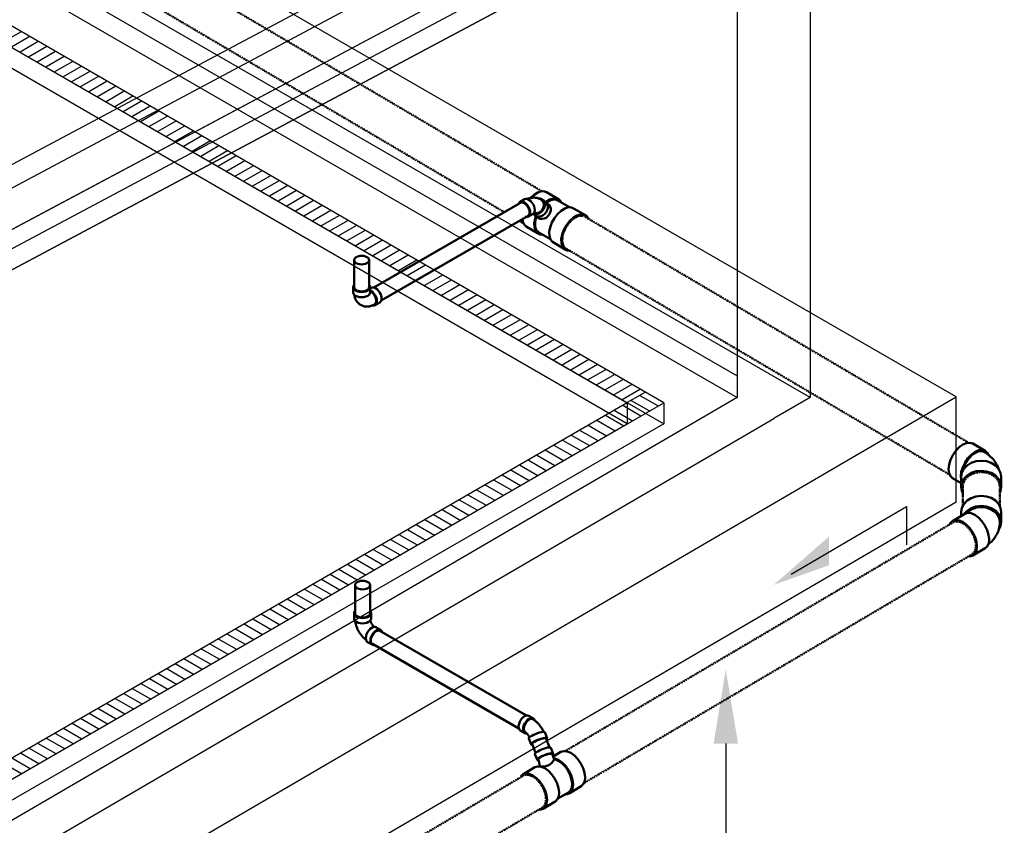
# Model space of a CAD drawing. Header units: inches. Extents: x -18562 to 18026, y -571 to 707.
# Tile 23 of 31: x 1849 to 2078, y -41 to 146. Entities that reach past the tile are written whole.
import ezdxf
from ezdxf import colors
from ezdxf.entities.mleader import LeaderData, LeaderLine
from ezdxf.math import Vec2, Vec3

# ---------------------------------------------------------------- set-up
doc = ezdxf.new("R2010")
doc.units = ezdxf.units.IN
doc.header["$LTSCALE"] = 0.5
doc.header["$MEASUREMENT"] = 0
doc.linetypes.add('Dash - 1_16_', pattern=[0.1875, 0.125, -0.0625])
doc.linetypes.add('Dot 1_32_', pattern=[0.03125, 0, -0.03125])
for name, color, linetype in [('M-DETL-LIGHT', 1, 'Continuous'), ('M-SECT-PATT', 8, 'Continuous'), ('P-PIPE', 3, 'Continuous'), ('P-SANR-FIXT', 6, 'Continuous'), ('S-ANNO-DIMS', 1, 'Continuous')]:
    doc.layers.add(name, color=color, linetype=linetype)
doc.styles.add('Annotative', font='romans.shx', dxfattribs={"width": 0.8, "height": 0.125})

# ---------------------------------------------------------------- blocks, each defined once
blk = doc.blocks.new('USM_H_Trench_Drain - USM_H_Trench_Drain-1077597-DRAINAGE ISOMETRIC')
at = {"layer": 'P-SANR-FIXT', "color": 1}
for p, q in [((2561.31, -268.19), (2183.92, -50.3)), ((2179.68, -52.75), (2552.82, -268.19)), ((2184.51, -55.54), (2561.31, -273.09)), ((2552.82, -273.09), (2179.68, -57.65)), ((2552.82, -268.19), (2149.77, -500.89)), ((2154.01, -503.34), (2561.31, -268.19)), ((2552.82, -268.19), (2552.82, -273.09)), ((2561.31, -268.19), (2561.31, -273.09)), ((2149.77, -505.79), (2552.82, -273.09)), ((2561.31, -273.09), (2154.01, -508.24))]:
    blk.add_line(p, q, dxfattribs=at)
blk = doc.blocks.new('Bend - PVC - Sch 40 - DWV_USACE - Standard-1118569-DRAINAGE ISOMETRIC')
at = {"layer": 'P-PIPE', "color": 90, "lineweight": 50}
for p, q in [((2636.02, -279.37), (2633.16, -277.68)), ((2628.47, -285.72), (2630.46, -286.9)), ((2630.46, -285.44), (2630.46, -287.79)), ((2639.78, -287.79), (2639.78, -285.44))]:
    blk.add_line(p, q, dxfattribs=at)
for points in [[(2627.54, -283.63, 0), (2627.66, -282.58, 0), (2627.99, -281.48, 0), (2628.52, -280.4, 0), (2629.2, -279.4, 0), (2630, -278.56, 0), (2630.85, -277.94, 0), (2631.7, -277.57, 0), (2632.5, -277.48, 0), (2633.16, -277.68, 0)], [(2636.7, -280.22, 0), (2636.52, -279.83, 0), (2636, -279.35, 0), (2635.32, -279.15, 0), (2634.53, -279.24, 0), (2633.68, -279.6, 0), (2632.83, -280.23, 0), (2632.03, -281.07, 0), (2631.35, -282.06, 0), (2630.82, -283.15, 0), (2630.49, -284.25, 0), (2630.37, -285.29, 0)], [(2630.72, -284.26, 0), (2630.78, -283.92, 0), (2630.99, -283.27, 0), (2631.27, -282.63, 0), (2631.61, -282.01, 0), (2632.01, -281.42, 0), (2632.45, -280.89, 0), (2632.93, -280.42, 0), (2633.43, -280.04, 0), (2633.93, -279.75, 0), (2634.43, -279.55, 0), (2634.9, -279.46, 0), (2635.34, -279.48, 0), (2635.74, -279.6, 0), (2635.74, -279.6, 0)], [(2639.12, -283.52, 0), (2639.1, -283.46, 0), (2638.96, -283.09, 0), (2638.8, -282.74, 0), (2638.62, -282.41, 0), (2638.43, -282.09, 0), (2638.23, -281.79, 0), (2638.01, -281.5, 0), (2637.78, -281.23, 0), (2637.55, -280.98, 0), (2637.31, -280.75, 0), (2637.06, -280.52, 0), (2636.81, -280.31, 0), (2636.55, -280.12, 0), (2636.29, -279.94, 0), (2636.02, -279.76, 0), (2635.74, -279.6, 0)], [(2628.47, -285.72, 0), (2627.97, -285.26, 0), (2627.65, -284.54, 0), (2627.54, -283.63, 0)], [(2630.46, -285.43, 0), (2630.63, -284.45, 0), (2631.1, -283.54, 0), (2631.84, -282.76, 0), (2632.81, -282.17, 0), (2633.93, -281.8, 0), (2635.14, -281.67, 0), (2636.34, -281.8, 0), (2637.46, -282.18, 0), (2638.43, -282.79, 0), (2639.16, -283.57, 0), (2639.62, -284.48, 0), (2639.78, -285.46, 0)], [(2630.37, -285.29, 0), (2630.46, -286.09, 0)], [(2639.78, -287.8, 0), (2639.62, -286.83, 0), (2639.16, -285.91, 0), (2638.43, -285.13, 0), (2637.46, -284.53, 0), (2636.34, -284.15, 0), (2635.14, -284.01, 0), (2633.93, -284.14, 0), (2632.81, -284.51, 0), (2631.84, -285.11, 0), (2631.1, -285.89, 0), (2630.63, -286.8, 0), (2630.46, -287.77, 0)], [(2630.46, -287.77, 0), (2630.62, -288.75, 0), (2630.83, -289.18, 0)], [(2639.44, -289.12, 0), (2639.61, -288.78, 0), (2639.78, -287.8, 0)]]:
    blk.add_polyline3d(points, dxfattribs=at)
blk = doc.blocks.new('Tee Reducing Sanitary - PVC - Sch 40 - DWV - Standard-V12-DRAINAGE ISOMETRIC')
at = {"layer": 'P-PIPE', "color": 90, "lineweight": 50}
for p, q in [((2536.87, -220.9), (2534.08, -219.24)), ((2534.54, -222.09), (2533.85, -221.55)), ((2539.43, -222.77), (2536.72, -221.15)), ((2543.15, -224.63), (2540.53, -223.09)), ((2531.38, -224.64), (2532.07, -225.18)), ((2529.34, -227.21), (2531.96, -228.75)), ((2532.29, -228.62), (2534.96, -230.2)), ((2535.45, -230.82), (2538.42, -232.6))]:
    blk.add_line(p, q, dxfattribs=at)
for points in [[(2530.36, -220.58, 0), (2531.16, -219.84, 0), (2532.02, -219.31, 0), (2532.86, -219.04, 0), (2533.62, -219.06, 0), (2534.08, -219.24, 0)], [(2534.01, -223.92, 0), (2534.24, -223.46, 0), (2534.36, -222.98, 0), (2534.37, -222.51, 0), (2534.25, -222.08, 0), (2534.03, -221.71, 0), (2533.7, -221.44, 0), (2533.59, -221.4, 0)], [(2537.49, -221.57, 0), (2537.05, -221.02, 0), (2536.42, -220.72, 0), (2535.66, -220.7, 0), (2534.82, -220.97, 0), (2533.96, -221.5, 0), (2533.93, -221.53, 0)], [(2534.08, -221.66, 0), (2534.8, -221.22, 0), (2535.58, -220.97, 0), (2536.3, -220.98, 0), (2536.72, -221.15, 0)], [(2531.26, -224.51, 0), (2531.53, -224.74, 0), (2531.93, -224.9, 0), (2532.37, -224.93, 0), (2532.83, -224.84, 0), (2533.28, -224.63, 0), (2533.68, -224.32, 0), (2534.01, -223.92, 0)], [(2534.54, -222.09, 0), (2534.71, -222.26, 0), (2534.94, -222.62, 0), (2535.05, -223.06, 0), (2535.05, -223.53, 0), (2534.92, -224.01, 0), (2534.69, -224.46, 0)], [(2535.89, -225.28, 0), (2536.62, -224.34, 0), (2537.44, -223.57, 0), (2538.3, -223.04, 0), (2539.14, -222.77, 0), (2539.9, -222.79, 0), (2540.53, -223.09, 0), (2540.54, -223.1, 0)], [(2529.34, -227.21, 0), (2529.17, -227.09, 0), (2528.71, -226.52, 0), (2528.46, -225.73, 0), (2528.45, -225.51, 0)], [(2531.58, -224.92, 0), (2531.41, -225.36, 0), (2531.22, -226.43, 0), (2531.25, -227.39, 0), (2531.5, -228.18, 0), (2531.96, -228.75, 0), (2532.59, -229.05, 0), (2532.97, -229.06, 0)], [(2532.29, -228.62, 0), (2532.12, -228.5, 0), (2531.69, -227.97, 0), (2531.46, -227.23, 0), (2531.43, -226.33, 0), (2531.61, -225.33, 0), (2531.73, -224.99, 0)], [(2534.69, -224.46, 0), (2534.36, -224.86, 0), (2533.96, -225.18, 0), (2533.51, -225.39, 0), (2533.05, -225.48, 0), (2532.61, -225.44, 0), (2532.21, -225.29, 0), (2532.07, -225.18, 0)], [(2535.45, -230.82, 0), (2534.99, -230.25, 0), (2534.74, -229.46, 0), (2534.7, -228.5, 0), (2534.9, -227.43, 0), (2535.3, -226.33, 0), (2535.89, -225.28, 0)], [(2543.87, -225.58, 0), (2543.78, -225.32, 0), (2543.33, -224.76, 0), (2542.7, -224.45, 0), (2541.94, -224.43, 0), (2541.1, -224.7, 0), (2540.24, -225.23, 0), (2539.41, -226, 0), (2538.68, -226.94, 0)], [(2538.68, -226.94, 0), (2538.1, -228, 0), (2537.69, -229.09, 0), (2537.5, -230.16, 0), (2537.53, -231.12, 0), (2537.78, -231.91, 0), (2538.24, -232.48, 0), (2538.87, -232.78, 0), (2539.44, -232.8, 0)]]:
    blk.add_polyline3d(points, dxfattribs=at)
blk = doc.blocks.new('Bend - PVC - Sch 40 - DWV_USACE - Standard-1118570-DRAINAGE ISOMETRIC')
at = {"layer": 'P-PIPE', "color": 90, "lineweight": 50}
for p, q in [((2528.96, -220.89), (2527.9, -221.5)), ((2533.83, -221.53), (2532.98, -220.87)), ((2530.97, -224.3), (2531.52, -224.73)), ((2529.88, -224.93), (2530.94, -224.32))]:
    blk.add_line(p, q, dxfattribs=at)
for points in [[(2528.89, -221.6, 0), (2528.53, -221.45, 0), (2528.19, -221.41, 0), (2527.9, -221.5, 0), (2527.68, -221.71, 0), (2527.54, -222.02, 0)], [(2529.12, -224.93, 0), (2529.25, -224.99, 0), (2529.59, -225.02, 0), (2529.88, -224.93, 0), (2530.1, -224.72, 0), (2530.24, -224.41, 0), (2530.29, -224.02, 0), (2530.24, -223.58, 0), (2530.1, -223.11, 0), (2529.88, -222.65, 0), (2529.59, -222.22, 0), (2529.25, -221.86, 0), (2528.89, -221.6, 0)], [(2528.96, -220.89, 0), (2529.25, -220.8, 0), (2529.59, -220.83, 0), (2529.95, -220.99, 0)], [(2532.63, -220.91, 0), (2532.45, -220.81, 0), (2532.27, -220.73, 0), (2532.08, -220.66, 0), (2531.88, -220.6, 0), (2531.69, -220.56, 0), (2531.49, -220.53, 0), (2531.3, -220.51, 0), (2531.1, -220.51, 0), (2530.91, -220.51, 0), (2530.72, -220.53, 0), (2530.54, -220.55, 0), (2530.35, -220.58, 0), (2530.17, -220.63, 0), (2530, -220.68, 0), (2529.83, -220.74, 0), (2529.66, -220.8, 0), (2529.6, -220.83, 0)], [(2529.95, -220.99, 0), (2530.31, -221.25, 0), (2530.65, -221.61, 0), (2530.94, -222.03, 0), (2531.16, -222.5, 0), (2531.3, -222.97, 0), (2531.35, -223.41, 0), (2531.3, -223.8, 0), (2531.16, -224.11, 0), (2530.94, -224.32, 0)], [(2531.03, -224.26, 0), (2531.24, -224.34, 0), (2531.68, -224.37, 0), (2532.14, -224.27, 0), (2532.59, -224.06, 0), (2532.98, -223.74, 0), (2533.31, -223.34, 0), (2533.54, -222.88, 0), (2533.66, -222.4, 0), (2533.66, -221.93, 0), (2533.54, -221.5, 0), (2533.31, -221.14, 0), (2532.98, -220.87, 0)], [(2532.86, -221.05, 0), (2533.22, -221.39, 0), (2533.43, -221.86, 0), (2533.46, -222.41, 0), (2533.29, -222.98, 0), (2532.96, -223.49, 0), (2532.51, -223.88, 0), (2531.98, -224.11, 0), (2531.44, -224.15, 0), (2531.17, -224.06, 0)], [(2533.83, -221.53, 0), (2533.99, -221.68, 0), (2534.22, -222.04, 0), (2534.34, -222.47, 0), (2534.34, -222.94, 0), (2534.22, -223.42, 0), (2533.99, -223.88, 0), (2533.67, -224.28, 0), (2533.27, -224.6, 0), (2532.82, -224.82, 0), (2532.36, -224.91, 0), (2531.92, -224.88, 0), (2531.52, -224.73, 0)], [(2532.98, -220.87, 0), (2532.58, -220.72, 0), (2532.16, -220.69, 0)], [(2532.63, -220.91, 0), (2532.81, -221.02, 0), (2532.86, -221.05, 0)]]:
    blk.add_polyline3d(points, dxfattribs=at)
blk = doc.blocks.new('Tee Reducing Sanitary - PVC - Sch 40 - DWV - Standard-V13-DRAINAGE ISOMETRIC')
at = {"layer": 'P-PIPE', "color": 90, "lineweight": 50}
for p, q in [((2531.38, -349.87), (2531.94, -351.27)), ((2535.6, -349.85), (2535.06, -348.41)), ((2537.41, -349.38), (2535.59, -350.45)), ((2531.36, -352.94), (2528.55, -354.6)), ((2532.45, -352.65), (2532.27, -352.75)), ((2536.67, -360.23), (2539.14, -358.77)), ((2539.3, -359.02), (2542.12, -357.36)), ((2533.25, -362.59), (2536.07, -360.93))]:
    blk.add_line(p, q, dxfattribs=at)
for points in [[(2534.62, -348.32, 0), (2534.26, -348.37, 0), (2533.83, -348.48, 0), (2533.36, -348.63, 0), (2532.87, -348.82, 0), (2532.42, -349.03, 0), (2532.01, -349.25, 0), (2531.69, -349.46, 0), (2531.47, -349.65, 0), (2531.38, -349.8, 0), (2531.38, -349.87, 0)], [(2532.19, -351.33, 0), (2532.09, -351.33, 0), (2531.94, -351.27, 0), (2531.92, -351.16, 0), (2532.01, -351.01, 0), (2532.23, -350.82, 0), (2532.55, -350.61, 0), (2532.96, -350.39, 0), (2533.41, -350.18, 0), (2533.9, -350, 0), (2534.37, -349.84, 0), (2534.8, -349.74, 0), (2535.16, -349.68, 0)], [(2534.99, -349.78, 0), (2534.56, -349.85, 0), (2534.02, -350.01, 0), (2533.45, -350.22, 0), (2532.92, -350.47, 0), (2532.49, -350.72, 0), (2532.22, -350.95, 0), (2532.13, -351.15, 0)], [(2535.06, -348.41, 0), (2535.03, -348.38, 0), (2534.88, -348.32, 0), (2534.62, -348.32, 0)], [(2535.39, -349.89, 0), (2535.28, -349.79, 0), (2534.99, -349.78, 0)], [(2535.16, -349.68, 0), (2535.42, -349.68, 0), (2535.57, -349.74, 0), (2535.6, -349.85, 0), (2535.5, -350, 0), (2535.45, -350.04, 0)], [(2535.82, -351.13, 0), (2535.51, -350.2, 0), (2535.41, -349.93, 0), (2535.38, -349.86, 0)], [(2537.41, -349.38, 0), (2538.1, -349.17, 0)], [(2538.1, -349.17, 0), (2538.88, -349.25, 0), (2539.73, -349.61, 0), (2540.58, -350.23, 0), (2541.37, -351.06, 0), (2542.06, -352.05, 0), (2542.59, -353.13, 0), (2542.92, -354.22, 0), (2543.04, -355.26, 0), (2542.94, -356.17, 0), (2542.62, -356.89, 0), (2542.11, -357.37, 0)], [(2532.13, -351.15, 0), (2532.19, -351.31, 0), (2532.24, -351.47, 0), (2532.29, -351.63, 0), (2532.34, -351.79, 0), (2532.38, -351.96, 0), (2532.41, -352.13, 0), (2532.44, -352.3, 0), (2532.46, -352.47, 0), (2532.45, -352.65, 0)], [(2538.62, -359.24, 0), (2539.29, -359.03, 0), (2539.81, -358.55, 0), (2540.13, -357.83, 0), (2540.23, -356.92, 0), (2540.11, -355.88, 0), (2539.77, -354.79, 0), (2539.24, -353.71, 0), (2538.56, -352.72, 0), (2537.77, -351.88, 0), (2536.92, -351.27, 0), (2536.07, -350.9, 0), (2535.73, -350.87, 0)], [(2535.82, -351.13, 0), (2536.13, -351.17, 0), (2536.92, -351.5, 0), (2537.71, -352.08, 0), (2538.46, -352.86, 0), (2539.1, -353.79, 0), (2539.59, -354.8, 0), (2539.91, -355.83, 0), (2540.02, -356.8, 0), (2539.92, -357.65, 0), (2539.63, -358.33, 0), (2539.14, -358.77, 0)], [(2529.23, -354.39, 0), (2528.56, -354.6, 0), (2528.08, -355.04, 0)], [(2532.57, -362.8, 0), (2533.24, -362.59, 0), (2533.76, -362.12, 0), (2534.08, -361.4, 0), (2534.18, -360.49, 0), (2534.06, -359.45, 0), (2533.72, -358.35, 0), (2533.19, -357.27, 0), (2532.51, -356.28, 0), (2531.72, -355.45, 0), (2530.87, -354.83, 0), (2530.02, -354.47, 0), (2529.23, -354.39, 0)], [(2531.36, -352.95, 0), (2531.37, -352.94, 0), (2532.05, -352.73, 0)], [(2532.05, -352.73, 0), (2532.83, -352.81, 0), (2533.68, -353.17, 0), (2534.53, -353.79, 0), (2535.32, -354.62, 0), (2536.01, -355.61, 0), (2536.54, -356.69, 0), (2536.87, -357.79, 0), (2536.99, -358.83, 0), (2536.89, -359.74, 0), (2536.57, -360.46, 0), (2536.06, -360.94, 0)], [(2538.4, -359.21, 0), (2538.62, -359.24, 0)], [(2532.35, -362.78, 0), (2532.57, -362.8, 0)]]:
    blk.add_polyline3d(points, dxfattribs=at)
blk.add_arc((2533.21, -349.83), 2.92, 254.8467, 333.4546, dxfattribs=at)
blk = doc.blocks.new('Bend - PVC - Sch 40 - DWV_USACE - Standard-1118571-DRAINAGE ISOMETRIC')
at = {"layer": 'P-PIPE', "color": 90, "lineweight": 50}
for p, q in [((2531.01, -341.58), (2529.95, -340.97)), ((2527.97, -344.4), (2529.03, -345.01)), ((2534.19, -346.18), (2533.66, -344.81)), ((2529.97, -346.26), (2530.5, -347.61))]:
    blk.add_line(p, q, dxfattribs=at)
for points in [[(2528.96, -341.07, 0), (2529.32, -340.92, 0), (2529.66, -340.88, 0), (2529.95, -340.97, 0)], [(2527.97, -344.4, 0), (2527.75, -344.19, 0), (2527.61, -343.88, 0), (2527.56, -343.49, 0), (2527.61, -343.05, 0), (2527.75, -342.58, 0), (2527.97, -342.11, 0), (2528.26, -341.69, 0), (2528.6, -341.33, 0), (2528.96, -341.07, 0)], [(2530.02, -341.68, 0), (2529.66, -341.95, 0), (2529.32, -342.3, 0), (2529.03, -342.73, 0), (2528.81, -343.19, 0), (2528.67, -343.66, 0), (2528.62, -344.11, 0), (2528.67, -344.5, 0), (2528.81, -344.81, 0), (2529.03, -345.01, 0), (2529.32, -345.1, 0), (2529.49, -345.08, 0)], [(2530.02, -341.87, 0), (2529.6, -342.2, 0), (2529.23, -342.66, 0), (2528.95, -343.2, 0), (2528.8, -343.75, 0), (2528.8, -344.25, 0), (2528.95, -344.63, 0), (2529.23, -344.85, 0)], [(2531.37, -342.1, 0), (2531.23, -341.79, 0), (2531.01, -341.58, 0), (2530.72, -341.49, 0), (2530.38, -341.53, 0), (2530.02, -341.68, 0)], [(2530.82, -341.74, 0), (2530.45, -341.71, 0), (2530.02, -341.87, 0)], [(2530.82, -341.74, 0), (2531.03, -341.86, 0), (2531.16, -341.95, 0), (2531.29, -342.04, 0), (2531.41, -342.13, 0), (2531.54, -342.22, 0), (2531.66, -342.32, 0), (2531.77, -342.43, 0), (2531.89, -342.53, 0), (2532, -342.64, 0), (2532.1, -342.75, 0), (2532.21, -342.87, 0), (2532.31, -342.99, 0), (2532.41, -343.11, 0), (2532.51, -343.23, 0), (2532.6, -343.36, 0), (2532.69, -343.48, 0), (2532.78, -343.61, 0), (2532.87, -343.75, 0), (2532.95, -343.88, 0), (2533.03, -344.02, 0), (2533.1, -344.15, 0), (2533.18, -344.29, 0), (2533.25, -344.43, 0), (2533.31, -344.58, 0), (2533.37, -344.72, 0)], [(2529.23, -344.85, 0), (2529.25, -344.87, 0), (2529.25, -344.87, 0), (2529.26, -344.88, 0), (2529.29, -344.91, 0), (2529.33, -344.94, 0), (2529.37, -344.98, 0), (2529.42, -345.02, 0), (2529.46, -345.06, 0), (2529.51, -345.1, 0), (2529.55, -345.15, 0), (2529.6, -345.2, 0), (2529.64, -345.25, 0), (2529.69, -345.31, 0), (2529.73, -345.36, 0), (2529.78, -345.42, 0), (2529.82, -345.48, 0), (2529.86, -345.55, 0), (2529.9, -345.61, 0), (2529.94, -345.67, 0), (2529.98, -345.74, 0), (2530.02, -345.81, 0), (2530.06, -345.87, 0), (2530.09, -345.94, 0), (2530.11, -345.99, 0)], [(2533.66, -344.81, 0), (2533.64, -344.77, 0), (2533.5, -344.71, 0), (2533.23, -344.71, 0), (2532.87, -344.77, 0), (2532.44, -344.88, 0), (2531.96, -345.03, 0), (2531.48, -345.21, 0), (2531.02, -345.42, 0), (2530.62, -345.63, 0)], [(2530.6, -345.63, 0), (2530.28, -345.84, 0), (2530.06, -346.02, 0), (2529.97, -346.17, 0), (2529.97, -346.26, 0)], [(2530.73, -347.7, 0), (2530.68, -347.7, 0), (2530.53, -347.65, 0), (2530.5, -347.54, 0), (2530.59, -347.39, 0), (2530.81, -347.21, 0), (2531.13, -347, 0)], [(2531.13, -347, 0), (2531.54, -346.79, 0), (2531.99, -346.58, 0), (2532.48, -346.4, 0), (2532.95, -346.25, 0), (2533.38, -346.14, 0), (2533.74, -346.08, 0), (2534.01, -346.08, 0), (2534.16, -346.14, 0), (2534.19, -346.24, 0), (2534.11, -346.37, 0)]]:
    blk.add_polyline3d(points, dxfattribs=at)
blk = doc.blocks.new('Bend - PVC - Sch 40 - DWV_USACE - Standard-V1-DRAINAGE ISOMETRIC')
at = {"layer": 'P-PIPE', "color": 90, "lineweight": 50}
for p, q in [((1702.8, 212.65), (1702.8, 211.43)), ((1706.76, 211.43), (1706.76, 212.65)), ((1707.02, 212.51), (1706.77, 212.36)), ((1707.94, 208.46), (1709, 209.08))]:
    blk.add_line(p, q, dxfattribs=at)
for points in [[(1703.06, 213.22, 0), (1702.87, 212.95, 0), (1702.8, 212.65, 0), (1702.87, 212.36, 0), (1703.07, 212.08, 0), (1703.38, 211.85, 0)], [(1703.38, 211.85, 0), (1703.79, 211.66, 0), (1704.27, 211.55, 0), (1704.78, 211.51, 0), (1705.29, 211.55, 0), (1705.77, 211.66, 0), (1706.18, 211.85, 0), (1706.49, 212.08, 0), (1706.69, 212.36, 0), (1706.76, 212.65, 0), (1706.69, 212.95, 0), (1706.53, 213.17, 0)], [(1703.38, 210.62, 0), (1703.07, 210.86, 0), (1702.87, 211.13, 0), (1702.8, 211.43, 0), (1702.8, 211.43, 0)], [(1704.54, 208.51, 0), (1704.38, 208.61, 0), (1704.22, 208.73, 0), (1704.08, 208.85, 0), (1703.94, 208.98, 0), (1703.81, 209.12, 0), (1703.7, 209.26, 0), (1703.59, 209.41, 0), (1703.5, 209.56, 0), (1703.41, 209.72, 0), (1703.34, 209.88, 0), (1703.27, 210.03, 0), (1703.22, 210.2, 0), (1703.17, 210.36, 0), (1703.13, 210.52, 0), (1703.09, 210.68, 0), (1703.07, 210.84, 0), (1703.07, 210.86, 0)], [(1706.76, 211.43, 0), (1706.69, 211.13, 0), (1706.49, 210.86, 0), (1706.18, 210.62, 0), (1705.77, 210.44, 0), (1705.29, 210.33, 0), (1704.78, 210.29, 0), (1704.27, 210.33, 0), (1703.79, 210.44, 0), (1703.38, 210.62, 0)], [(1706.95, 211.79, 0), (1706.79, 211.86, 0)], [(1707.31, 208.41, 0), (1707.65, 208.38, 0), (1707.94, 208.46, 0), (1708.16, 208.67, 0), (1708.3, 208.98, 0), (1708.34, 209.37, 0), (1708.3, 209.82, 0), (1708.16, 210.29, 0), (1707.94, 210.75, 0), (1707.65, 211.17, 0), (1707.31, 211.53, 0), (1706.95, 211.79, 0)], [(1707.74, 208.63, 0), (1708.02, 208.85, 0), (1708.16, 209.23, 0), (1708.16, 209.72, 0), (1708.02, 210.27, 0), (1707.74, 210.81, 0), (1707.37, 211.28, 0), (1706.95, 211.61, 0)], [(1707.02, 212.51, 0), (1707.31, 212.59, 0), (1707.64, 212.56, 0), (1708.01, 212.41, 0)], [(1708.01, 212.41, 0), (1708.37, 212.14, 0), (1708.71, 211.79, 0), (1709, 211.36, 0), (1709.22, 210.9, 0), (1709.36, 210.43, 0), (1709.41, 209.98, 0), (1709.36, 209.59, 0), (1709.22, 209.28, 0), (1709, 209.08, 0), (1708.99, 209.08, 0)], [(1704.54, 208.51, 0), (1704.71, 208.42, 0), (1704.88, 208.34, 0), (1705.06, 208.28, 0), (1705.24, 208.22, 0), (1705.43, 208.18, 0), (1705.61, 208.16, 0), (1705.79, 208.14, 0), (1705.97, 208.13, 0), (1706.15, 208.14, 0), (1706.32, 208.15, 0), (1706.49, 208.18, 0), (1706.66, 208.21, 0), (1706.82, 208.25, 0), (1706.98, 208.29, 0), (1707.14, 208.35, 0), (1707.29, 208.4, 0), (1707.44, 208.47, 0), (1707.59, 208.54, 0), (1707.73, 208.61, 0), (1707.74, 208.63, 0)]]:
    blk.add_polyline3d(points, dxfattribs=at)
blk.add_arc((1706.59, 211.11), 0.613, 54.8013, 71.9437, dxfattribs=at)
blk = doc.blocks.new('Bend - PVC - Sch 40 - DWV_USACE - Standard-V25-DRAINAGE ISOMETRIC')
at = {"layer": 'P-PIPE', "color": 90, "lineweight": 50}
for p, q in [((2631.3, -294.02), (2628.47, -295.69)), ((2630.46, -293.62), (2630.46, -294.51)), ((2639.78, -295.96), (2639.78, -293.62)), ((2633.2, -303.71), (2636.02, -302.04))]:
    blk.add_line(p, q, dxfattribs=at)
for points in [[(2630.46, -293.64, 0), (2630.62, -292.66, 0), (2631.08, -291.75, 0), (2631.81, -290.96, 0), (2632.77, -290.36, 0), (2633.9, -289.98, 0), (2635.1, -289.85, 0), (2636.31, -289.97, 0), (2637.43, -290.34, 0), (2638.4, -290.94, 0), (2639.14, -291.72, 0), (2639.61, -292.63, 0), (2639.78, -293.6, 0)], [(2639.78, -295.95, 0), (2639.61, -294.97, 0), (2639.14, -294.06, 0), (2638.4, -293.28, 0), (2637.43, -292.69, 0), (2636.31, -292.31, 0), (2635.1, -292.19, 0), (2633.9, -292.32, 0), (2632.77, -292.7, 0), (2631.81, -293.31, 0), (2631.08, -294.09, 0), (2631.04, -294.17, 0)], [(2639.43, -295.95, 0), (2639.37, -295.37, 0), (2639.19, -294.81, 0), (2638.9, -294.29, 0), (2638.51, -293.8, 0), (2638.03, -293.38, 0), (2637.46, -293.03, 0), (2636.83, -292.76, 0), (2636.16, -292.57, 0), (2635.46, -292.48, 0), (2634.74, -292.48, 0), (2634.04, -292.58, 0), (2633.37, -292.77, 0), (2632.75, -293.05, 0), (2632.19, -293.4, 0), (2631.71, -293.83, 0), (2631.64, -293.91, 0)], [(2631.3, -294.02, 0), (2631.32, -294.01, 0), (2632, -293.8, 0), (2632.79, -293.89, 0), (2633.64, -294.26, 0), (2634.49, -294.88, 0), (2635.29, -295.72, 0), (2635.97, -296.72, 0), (2636.5, -297.8, 0), (2636.84, -298.91, 0), (2636.95, -299.95, 0)], [(2634.12, -301.61, 0), (2634.01, -300.57, 0), (2633.67, -299.47, 0), (2633.15, -298.39, 0), (2632.46, -297.39, 0), (2631.67, -296.55, 0), (2630.81, -295.92, 0), (2629.96, -295.56, 0), (2629.17, -295.47, 0), (2628.49, -295.67, 0), (2627.97, -296.15, 0), (2627.82, -296.49, 0)], [(2639.43, -295.96, 0), (2639.42, -296.37, 0), (2639.38, -296.78, 0), (2639.31, -297.18, 0), (2639.21, -297.57, 0), (2639.1, -297.95, 0), (2638.96, -298.32, 0), (2638.8, -298.67, 0), (2638.62, -299, 0), (2638.43, -299.32, 0), (2638.23, -299.62, 0), (2638.01, -299.9, 0), (2637.78, -300.17, 0), (2637.55, -300.42, 0), (2637.31, -300.66, 0), (2637.06, -300.88, 0), (2636.81, -301.09, 0), (2636.71, -301.17, 0)], [(2639.12, -297.88, 0), (2639.16, -297.83, 0), (2639.62, -296.92, 0), (2639.78, -295.95, 0)], [(2632.23, -303.9, 0), (2632.5, -303.92, 0), (2633.17, -303.72, 0), (2633.69, -303.24, 0), (2634.02, -302.53, 0), (2634.12, -301.61, 0)], [(2636.95, -299.95, 0), (2636.85, -300.86, 0), (2636.52, -301.58, 0), (2636.02, -302.04, 0)]]:
    blk.add_polyline3d(points, dxfattribs=at)
blk = doc.blocks.new('Bend - PVC - Sch 40 - DWV_USACE - Standard-V18-DRAINAGE ISOMETRIC')
at = {"layer": 'P-PIPE', "color": 90, "lineweight": 50}
for p, q in [((2353.53, -395.53), (2353.53, -396.75)), ((2357.48, -396.75), (2357.48, -395.53)), ((2359.72, -399.4), (2358.63, -398.78)), ((2356.68, -402.22), (2357.74, -402.83))]:
    blk.add_line(p, q, dxfattribs=at)
for points in [[(2353.74, -395.03, 0), (2353.59, -395.23, 0), (2353.53, -395.53, 0), (2353.59, -395.82, 0), (2353.79, -396.1, 0), (2354.11, -396.34, 0), (2354.52, -396.52, 0), (2354.99, -396.63, 0), (2355.5, -396.67, 0), (2356.02, -396.63, 0), (2356.49, -396.52, 0), (2356.9, -396.34, 0)], [(2356.9, -396.34, 0), (2357.22, -396.1, 0), (2357.42, -395.82, 0), (2357.48, -395.53, 0), (2357.42, -395.23, 0), (2357.27, -395.03, 0)], [(2356.9, -397.56, 0), (2356.49, -397.74, 0), (2356.02, -397.86, 0), (2355.5, -397.9, 0), (2354.99, -397.86, 0), (2354.52, -397.74, 0), (2354.11, -397.56, 0), (2353.79, -397.32, 0), (2353.59, -397.05, 0), (2353.53, -396.76, 0)], [(2353.79, -397.32, 0), (2353.8, -397.39, 0), (2353.82, -397.55, 0), (2353.85, -397.71, 0), (2353.88, -397.86, 0), (2353.92, -398.02, 0), (2353.96, -398.18, 0), (2354, -398.33, 0), (2354.05, -398.49, 0), (2354.1, -398.64, 0), (2354.16, -398.79, 0), (2354.22, -398.94, 0), (2354.28, -399.09, 0), (2354.35, -399.24, 0), (2354.42, -399.38, 0), (2354.49, -399.53, 0), (2354.57, -399.67, 0), (2354.65, -399.81, 0), (2354.74, -399.95, 0), (2354.83, -400.09, 0), (2354.92, -400.23, 0), (2355.01, -400.36, 0), (2355.11, -400.49, 0), (2355.21, -400.62, 0), (2355.31, -400.74, 0), (2355.41, -400.87, 0), (2355.52, -400.99, 0), (2355.63, -401.1, 0), (2355.75, -401.22, 0), (2355.86, -401.33, 0), (2355.98, -401.43, 0), (2356.1, -401.54, 0), (2356.23, -401.64, 0), (2356.32, -401.71, 0)], [(2357.48, -396.75, 0), (2357.42, -397.05, 0), (2357.22, -397.32, 0), (2356.9, -397.56, 0)], [(2357.32, -397.19, 0), (2357.33, -397.25, 0), (2357.35, -397.32, 0), (2357.37, -397.39, 0), (2357.4, -397.46, 0), (2357.42, -397.53, 0), (2357.45, -397.6, 0), (2357.48, -397.68, 0), (2357.52, -397.75, 0), (2357.55, -397.82, 0), (2357.59, -397.9, 0), (2357.63, -397.97, 0), (2357.67, -398.04, 0), (2357.71, -398.11, 0), (2357.76, -398.18, 0), (2357.8, -398.24, 0), (2357.85, -398.31, 0), (2357.89, -398.37, 0), (2357.94, -398.44, 0), (2357.99, -398.5, 0), (2358.04, -398.55, 0), (2358.09, -398.61, 0), (2358.19, -398.72, 0)], [(2356.68, -402.22, 0), (2356.68, -402.22, 0), (2356.46, -402.01, 0), (2356.32, -401.7, 0), (2356.27, -401.31, 0), (2356.32, -400.87, 0), (2356.46, -400.4, 0), (2356.68, -399.93, 0), (2356.97, -399.51, 0), (2357.31, -399.15, 0), (2357.67, -398.89, 0)], [(2358.73, -399.5, 0), (2358.37, -399.76, 0), (2358.03, -400.12, 0), (2357.74, -400.55, 0), (2357.52, -401.01, 0), (2357.38, -401.48, 0), (2357.33, -401.92, 0), (2357.38, -402.32, 0), (2357.52, -402.62, 0), (2357.74, -402.83, 0), (2358.03, -402.92, 0), (2358.19, -402.9, 0)], [(2357.67, -398.89, 0), (2358.03, -398.73, 0), (2358.37, -398.7, 0), (2358.63, -398.78, 0)], [(2360, -399.85, 0), (2359.94, -399.61, 0), (2359.72, -399.4, 0), (2359.43, -399.31, 0), (2359.09, -399.35, 0), (2358.73, -399.5, 0)]]:
    blk.add_polyline3d(points, dxfattribs=at)
blk = doc.blocks.new('Mechanical_Box_H_rvt-1-DRAINAGE ISOMETRIC')
at = {"layer": 'M-DETL-LIGHT'}
for p, q in [((1848.98, 143.07), (1844.74, 140.63)), ((1850.98, 141.92), (1846.74, 139.47)), ((1852.98, 140.77), (1848.74, 138.32)), ((1854.98, 139.61), (1850.74, 137.16)), ((1856.98, 138.46), (1852.74, 136.01)), ((1858.98, 137.3), (1854.74, 134.85)), ((1860.98, 136.15), (1856.74, 133.7)), ((1862.98, 134.99), (1858.74, 132.54)), ((1864.98, 133.84), (1860.74, 131.39)), ((1866.98, 132.68), (1862.74, 130.23)), ((1868.98, 131.53), (1864.74, 129.08)), ((1870.98, 130.37), (1866.74, 127.92)), ((1872.98, 129.22), (1868.74, 126.77)), ((1874.98, 128.06), (1870.74, 125.61)), ((1876.98, 126.91), (1872.74, 124.46)), ((1878.98, 125.75), (1874.74, 123.3)), ((1880.98, 124.6), (1876.74, 122.15)), ((1882.98, 123.44), (1878.74, 121)), ((1884.98, 122.29), (1880.74, 119.84)), ((1886.98, 121.14), (1882.74, 118.69)), ((1888.98, 119.98), (1884.74, 117.53)), ((1890.98, 118.83), (1886.74, 116.38)), ((1892.98, 117.67), (1888.74, 115.22)), ((1894.98, 116.52), (1890.74, 114.07)), ((1896.98, 115.36), (1892.74, 112.91)), ((1898.98, 114.21), (1894.74, 111.76)), ((1900.98, 113.05), (1896.74, 110.6)), ((1902.98, 111.9), (1898.74, 109.45)), ((1904.98, 110.74), (1900.74, 108.29)), ((1906.98, 109.59), (1902.74, 107.14)), ((1908.98, 108.43), (1904.74, 105.98)), ((1910.98, 107.28), (1906.74, 104.83)), ((1912.98, 106.12), (1908.74, 103.67)), ((1914.98, 104.97), (1910.74, 102.52)), ((1916.98, 103.82), (1912.74, 101.37)), ((1918.98, 102.66), (1914.74, 100.21)), ((1920.98, 101.51), (1916.74, 99.06)), ((1922.98, 100.35), (1918.74, 97.9)), ((1924.98, 99.2), (1920.74, 96.75)), ((1926.98, 98.04), (1922.74, 95.59)), ((1928.98, 96.89), (1924.74, 94.44)), ((1930.98, 95.73), (1926.74, 93.28)), ((1932.98, 94.58), (1928.74, 92.13)), ((1934.98, 93.42), (1930.74, 90.97)), ((1936.98, 92.27), (1932.74, 89.82)), ((1938.98, 91.11), (1934.74, 88.66)), ((1940.98, 89.96), (1936.74, 87.51)), ((1942.98, 88.8), (1938.74, 86.35)), ((1944.98, 87.65), (1940.74, 85.2)), ((1946.98, 86.49), (1942.74, 84.05)), ((1948.98, 85.34), (1944.74, 82.89)), ((1950.98, 84.19), (1946.74, 81.74)), ((1952.98, 83.03), (1948.74, 80.58)), ((1954.98, 81.88), (1950.74, 79.43)), ((1956.98, 80.72), (1952.74, 78.27)), ((1958.98, 79.57), (1954.74, 77.12)), ((1960.98, 78.41), (1956.74, 75.96)), ((1962.98, 77.26), (1958.74, 74.81)), ((1964.98, 76.1), (1960.74, 73.65)), ((1966.98, 74.95), (1962.74, 72.5)), ((1968.98, 73.79), (1964.74, 71.34)), ((1970.98, 72.64), (1966.74, 70.19)), ((1972.98, 71.48), (1968.74, 69.03)), ((1974.98, 70.33), (1970.74, 67.88)), ((1976.98, 69.17), (1972.74, 66.72)), ((1978.98, 68.02), (1974.74, 65.57)), ((1980.98, 66.86), (1976.74, 64.42)), ((1982.98, 65.71), (1978.74, 63.26)), ((1984.98, 64.56), (1980.74, 62.11)), ((1986.98, 63.4), (1982.74, 60.95)), ((1988.98, 62.25), (1984.74, 59.8)), ((1990.98, 61.09), (1986.74, 58.64)), ((1992.98, 59.94), (1988.74, 57.49)), ((1994.13, 59.27), (1989.89, 56.83)), ((1990.83, 57.37), (1995.08, 54.92)), ((1992.83, 58.53), (1997.08, 56.08)), ((1986.83, 55.06), (1991.08, 52.61)), ((1988.83, 56.22), (1993.08, 53.77)), ((1982.83, 52.75), (1987.08, 50.3)), ((1984.83, 53.91), (1989.08, 51.46)), ((1978.83, 50.44), (1983.08, 48)), ((1980.83, 51.6), (1985.08, 49.15)), ((1974.83, 48.14), (1979.08, 45.69)), ((1976.83, 49.29), (1981.08, 46.84)), ((1970.83, 45.83), (1975.08, 43.38)), ((1972.83, 46.98), (1977.08, 44.53)), ((1966.83, 43.52), (1971.08, 41.07)), ((1968.83, 44.67), (1973.08, 42.22)), ((1962.83, 41.21), (1967.08, 38.76)), ((1964.83, 42.36), (1969.08, 39.91)), ((1960.83, 40.05), (1965.08, 37.6)), ((1956.83, 37.74), (1961.08, 35.29)), ((1958.83, 38.9), (1963.08, 36.45)), ((1952.83, 35.43), (1957.08, 32.98)), ((1954.83, 36.59), (1959.08, 34.14)), ((1948.83, 33.12), (1953.08, 30.67)), ((1950.83, 34.28), (1955.08, 31.83)), ((1944.83, 30.82), (1949.08, 28.37)), ((1946.83, 31.97), (1951.08, 29.52)), ((1940.83, 28.51), (1945.08, 26.06)), ((1942.83, 29.66), (1947.08, 27.21)), ((1936.83, 26.2), (1941.08, 23.75)), ((1938.83, 27.35), (1943.08, 24.9)), ((1932.83, 23.89), (1937.08, 21.44)), ((1934.83, 25.04), (1939.08, 22.59)), ((1928.83, 21.58), (1933.08, 19.13)), ((1930.83, 22.73), (1935.08, 20.28)), ((1924.83, 19.27), (1929.08, 16.82)), ((1926.83, 20.42), (1931.08, 17.97)), ((1920.83, 16.96), (1925.08, 14.51)), ((1922.83, 18.11), (1927.08, 15.66)), ((1916.83, 14.65), (1921.08, 12.2)), ((1918.83, 15.8), (1923.08, 13.35)), ((1912.83, 12.34), (1917.08, 9.89)), ((1914.83, 13.49), (1919.08, 11.05)), ((1908.83, 10.03), (1913.08, 7.58)), ((1910.83, 11.19), (1915.08, 8.74)), ((1904.83, 7.72), (1909.08, 5.27)), ((1906.83, 8.88), (1911.08, 6.43)), ((1900.83, 5.41), (1905.08, 2.96)), ((1902.83, 6.57), (1907.08, 4.12)), ((1896.83, 3.1), (1901.08, 0.65)), ((1898.83, 4.26), (1903.08, 1.81)), ((1892.83, 0.79), (1897.08, -1.66)), ((1894.83, 1.95), (1899.08, -0.5)), ((1888.83, -1.52), (1893.08, -3.97)), ((1890.83, -0.36), (1895.08, -2.81)), ((1884.83, -3.83), (1889.08, -6.28)), ((1886.83, -2.67), (1891.08, -5.12)), ((1880.83, -6.14), (1885.08, -8.58)), ((1882.83, -4.98), (1887.08, -7.43)), ((1876.83, -8.44), (1881.08, -10.89)), ((1878.83, -7.29), (1883.08, -9.74)), ((1872.83, -10.75), (1877.08, -13.2)), ((1874.83, -9.6), (1879.08, -12.05)), ((1868.83, -13.06), (1873.08, -15.51)), ((1870.83, -11.91), (1875.08, -14.36)), ((1864.83, -15.37), (1869.08, -17.82)), ((1866.83, -14.22), (1871.08, -16.67)), ((1860.83, -17.68), (1865.08, -20.13)), ((1862.83, -16.53), (1867.08, -18.98)), ((1856.83, -19.99), (1861.08, -22.44)), ((1858.83, -18.84), (1863.08, -21.29)), ((1852.83, -22.3), (1857.08, -24.75)), ((1854.83, -21.15), (1859.08, -23.6)), ((1848.83, -24.61), (1853.08, -27.06)), ((1850.83, -23.46), (1855.08, -25.91)), ((1844.83, -26.92), (1849.08, -29.37)), ((1846.83, -25.77), (1851.08, -28.21))]:
    blk.add_line(p, q, dxfattribs=at)
at = {"layer": 'P-PIPE', "color": 90, "linetype": 'Dash - 1_16_', "lineweight": 50}
for p, q in [((1970, 106.01), (1844.26, 180.12)), ((1839.88, 172.69), (1961.16, 101.21)), ((1965.03, 98.93), (1965.68, 98.54)), ((2069.24, 47.52), (1979.96, 100.12)), ((1975.64, 92.67), (2064.86, 40.08)), ((2067.87, 37.22), (2067.87, 32.84)), ((2076.5, 32.84), (2076.5, 37.22)), ((2065.71, 29.03), (1975.42, -24.18)), ((1979.8, -31.61), (2070.09, 21.6)), ((1965.78, -29.87), (1839.72, -104.16)), ((1844.1, -111.59), (1970.15, -37.3))]:
    blk.add_line(p, q, dxfattribs=at)
at = {"layer": 'P-PIPE', "color": 90, "lineweight": 50}
for p, q in [((1965.08, 103.31), (1930.96, 83.62)), ((1932.72, 80.59), (1966.83, 100.28)), ((1926.4, 89.97), (1926.4, 83.69)), ((1929.9, 83.69), (1929.9, 89.97)), ((1926.62, 14.42), (1926.62, 7.89)), ((1930.12, 7.89), (1930.12, 14.42)), ((1966.45, -15.9), (1932.39, 3.77)), ((1930.64, 0.74), (1964.7, -18.93)), ((1967.78, -22.51), (1968.57, -24.56)), ((1971.83, -23.29), (1971.05, -21.28))]:
    blk.add_line(p, q, dxfattribs=at)
for points in [[(1965.08, 103.31, 0), (1965.33, 103.39, 0), (1965.63, 103.36, 0), (1965.95, 103.22, 0)], [(1965.95, 103.22, 0), (1966.27, 102.99, 0), (1966.57, 102.68, 0), (1966.83, 102.3, 0), (1967.02, 101.89, 0), (1967.15, 101.47, 0), (1967.19, 101.08, 0)], [(1967.19, 101.08, 0), (1967.15, 100.74, 0), (1967.02, 100.46, 0), (1966.83, 100.28, 0)], [(1926.91, 90.68, 0), (1926.63, 90.48, 0), (1926.46, 90.23, 0), (1926.4, 89.97, 0), (1926.46, 89.71, 0), (1926.63, 89.46, 0), (1926.91, 89.26, 0)], [(1929.38, 90.68, 0), (1929.02, 90.84, 0), (1928.6, 90.95, 0), (1928.15, 90.98, 0), (1927.69, 90.95, 0), (1927.27, 90.84, 0), (1926.91, 90.68, 0)], [(1929.38, 89.26, 0), (1929.66, 89.46, 0), (1929.84, 89.71, 0), (1929.9, 89.97, 0), (1929.84, 90.23, 0), (1929.66, 90.48, 0), (1929.38, 90.68, 0)], [(1926.91, 89.26, 0), (1927.27, 89.09, 0), (1927.69, 88.99, 0), (1928.15, 88.96, 0), (1928.6, 88.99, 0), (1929.02, 89.09, 0), (1929.38, 89.26, 0)], [(1926.91, 82.98, 0), (1926.63, 83.19, 0), (1926.46, 83.43, 0), (1926.4, 83.68, 0)], [(1929.38, 82.98, 0), (1929.02, 82.82, 0), (1928.6, 82.72, 0), (1928.15, 82.68, 0), (1927.69, 82.72, 0), (1927.27, 82.82, 0), (1926.91, 82.98, 0)], [(1929.9, 83.69, 0), (1929.84, 83.43, 0), (1929.66, 83.19, 0), (1929.38, 82.98, 0)], [(1927.13, 15.13, 0), (1926.85, 14.92, 0), (1926.68, 14.68, 0), (1926.62, 14.42, 0), (1926.68, 14.16, 0), (1926.85, 13.91, 0), (1927.13, 13.7, 0)], [(1929.6, 15.13, 0), (1929.24, 15.29, 0), (1928.82, 15.39, 0), (1928.37, 15.43, 0), (1927.91, 15.39, 0), (1927.49, 15.29, 0), (1927.13, 15.13, 0)], [(1929.6, 13.7, 0), (1929.88, 13.91, 0), (1930.06, 14.16, 0), (1930.12, 14.42, 0), (1930.06, 14.68, 0), (1929.88, 14.92, 0), (1929.6, 15.13, 0)], [(1927.13, 13.7, 0), (1927.49, 13.54, 0), (1927.91, 13.44, 0), (1928.37, 13.41, 0), (1928.82, 13.44, 0), (1929.24, 13.54, 0), (1929.6, 13.7, 0)], [(1927.13, 7.17, 0), (1926.85, 7.38, 0), (1926.68, 7.63, 0), (1926.62, 7.89, 0)], [(1929.6, 7.17, 0), (1929.24, 7.01, 0), (1928.82, 6.91, 0), (1928.37, 6.88, 0), (1927.91, 6.91, 0), (1927.49, 7.01, 0), (1927.13, 7.17, 0)], [(1930.1, 7.88, 0), (1930.04, 7.62, 0), (1929.87, 7.37, 0), (1929.59, 7.16, 0)], [(1930.28, 1.54, 0), (1930.32, 1.93, 0), (1930.44, 2.35, 0), (1930.64, 2.76, 0), (1930.89, 3.13, 0), (1931.19, 3.45, 0), (1931.51, 3.68, 0)], [(1931.51, 3.68, 0), (1931.83, 3.82, 0), (1932.13, 3.85, 0), (1932.38, 3.77, 0)], [(1930.64, 0.74, 0), (1930.44, 0.92, 0), (1930.32, 1.19, 0), (1930.28, 1.54, 0)], [(1968.34, -21.98, 0), (1968.05, -22.16, 0), (1967.86, -22.32, 0), (1967.77, -22.45, 0), (1967.78, -22.51, 0)], [(1970.64, -21.17, 0), (1970.32, -21.22, 0), (1969.94, -21.31, 0), (1969.52, -21.44, 0), (1969.1, -21.61, 0), (1968.69, -21.79, 0), (1968.34, -21.98, 0)], [(1971.05, -21.28, 0), (1971.01, -21.21, 0), (1970.88, -21.17, 0), (1970.64, -21.17, 0)]]:
    blk.add_polyline3d(points, dxfattribs=at)
at = {"layer": 'P-PIPE', "color": 90, "linetype": 'Dot 1_32_', "lineweight": 50}
for points in [[(1974.78, 94.63, 0), (1974.89, 95.59, 0), (1975.21, 96.61, 0), (1975.7, 97.62, 0), (1976.33, 98.54, 0), (1977.07, 99.31, 0), (1977.86, 99.89, 0)], [(1977.86, 99.89, 0), (1978.65, 100.23, 0), (1979.38, 100.3, 0), (1979.96, 100.12, 0)], [(1975.65, 92.67, 0), (1975.18, 93.11, 0), (1974.88, 93.78, 0), (1974.78, 94.63, 0)], [(2067.87, 37.22, 0), (2068.02, 38.13, 0), (2068.45, 38.97, 0), (2069.13, 39.7, 0), (2070.03, 40.25, 0), (2071.07, 40.6, 0), (2072.18, 40.72, 0)], [(2072.18, 40.72, 0), (2073.3, 40.6, 0), (2074.34, 40.25, 0), (2075.23, 39.7, 0), (2075.92, 38.97, 0), (2076.35, 38.13, 0), (2076.5, 37.22, 0)], [(2065.71, 29.03, 0), (2066.34, 29.23, 0), (2067.08, 29.15, 0), (2067.86, 28.82, 0)], [(2067.86, 28.82, 0), (2068.65, 28.24, 0), (2069.39, 27.47, 0), (2070.03, 26.55, 0), (2070.52, 25.54, 0), (2070.83, 24.52, 0), (2070.95, 23.55, 0)], [(2070.95, 23.55, 0), (2070.85, 22.71, 0), (2070.55, 22.04, 0), (2070.08, 21.6, 0)], [(1965.78, -29.87, 0), (1966.41, -29.67, 0), (1967.15, -29.74, 0), (1967.93, -30.08, 0)], [(1967.93, -30.08, 0), (1968.72, -30.66, 0), (1969.46, -31.43, 0), (1970.1, -32.35, 0), (1970.59, -33.36, 0), (1970.9, -34.38, 0), (1971.01, -35.34, 0)], [(1971.01, -35.34, 0), (1970.92, -36.19, 0), (1970.62, -36.86, 0), (1970.14, -37.31, 0)]]:
    blk.add_polyline3d(points, dxfattribs=at)
at = {"layer": 'P-PIPE', "color": 90, "lineweight": 50}
for name, p in [('Tee Reducing Sanitary - PVC - Sch 40 - DWV - Standard-V12-DRAINAGE ISOMETRIC', (-562.94, 325.01)), ('Bend - PVC - Sch 40 - DWV_USACE - Standard-1118570-DRAINAGE ISOMETRIC', (-562.94, 325.01)), ('Bend - PVC - Sch 40 - DWV_USACE - Standard-V1-DRAINAGE ISOMETRIC', (223.37, -128.96)), ('Bend - PVC - Sch 40 - DWV_USACE - Standard-1118569-DRAINAGE ISOMETRIC', (-562.94, 325.01)), ('Bend - PVC - Sch 40 - DWV_USACE - Standard-V25-DRAINAGE ISOMETRIC', (-562.94, 325.01)), ('Bend - PVC - Sch 40 - DWV_USACE - Standard-V18-DRAINAGE ISOMETRIC', (-427.15, 403.41)), ('Bend - PVC - Sch 40 - DWV_USACE - Standard-1118571-DRAINAGE ISOMETRIC', (-562.94, 325.01)), ('Tee Reducing Sanitary - PVC - Sch 40 - DWV - Standard-V13-DRAINAGE ISOMETRIC', (-562.94, 325.01))]:
    blk.add_blockref(name, p, dxfattribs=at)
at = {"layer": 'P-SANR-FIXT', "color": 90, "lineweight": 50}
blk.add_blockref('USM_H_Trench_Drain - USM_H_Trench_Drain-1077597-DRAINAGE ISOMETRIC', (-562.94, 325.01), dxfattribs=at)

msp = doc.modelspace()

# ---------------------------------------------------------------- hatches: boundary and pattern name
at = {"layer": 'S-ANNO-DIMS', "lineweight": -3}
h = msp.add_hatch(color=256, dxfattribs=at)
h.dxf.hatch_style = 1
h.paths.add_polyline_path([(2023.95, 14.47), (2036.81, 25.72), (2036.81, 19.05)])

# ---------------------------------------------------------------- linework, layer by layer
at = {"layer": 'M-SECT-PATT', "lineweight": -3}
for p, q in [((2066.37, 58.17), (1231.98, 539.9)), ((2032.43, 58.02), (1231.98, 520.16)), ((1231.98, 515.41), (2015.45, 63.07)), ((1231.98, 510.36), (2015.45, 58.02)), ((1599.68, -19.54), (2032.43, 211.15)), ((2032.43, 211.15), (2032.43, 58.02)), ((2019.7, 198.89), (1586.95, -31.81)), ((2023.94, 191.54), (1591.19, -39.16)), ((2032.43, 191.54), (1599.68, -39.15)), ((1591.19, -39.15), (2015.45, 187.02)), ((1599.68, -44.06), (2032.43, 186.64)), ((2015.45, 187.02), (2015.45, 58.02)), ((2023.94, 182.12), (1599.68, -44.05)), ((2015.45, 58.02), (1591.19, -189.37)), ((1616.65, -204.07), (2066.37, 58.17)), ((2032.43, 58.02), (2023.94, 53.12)), ((2066.37, 33.68), (2066.37, 58.17)), ((1599.68, -194.27), (2023.94, 53.12)), ((2066.37, 33.68), (1616.65, -228.57))]:
    msp.add_line(p, q, dxfattribs=at)
at = {"layer": 'S-ANNO-DIMS', "lineweight": -3}
msp.add_lwpolyline([(2028.02, 16.93), (2054.82, 32.73), (2054.82, 23.77)], dxfattribs=at)

# ---------------------------------------------------------------- block references
at = {"layer": 'P-PIPE', "lineweight": -3}
msp.add_blockref('Mechanical_Box_H_rvt-1-DRAINAGE ISOMETRIC', (0, 0), dxfattribs=at)

# ---------------------------------------------------------------- leaders
at = {"layer": 'S-ANNO-DIMS', "lineweight": -3}
ml = msp.add_multileader_mtext('Standard', dxfattribs=at)
ml.set_content('6"%%C PERF.\\PFDN. DRAIN', color=2, style='Annotative')
ml.set_leader_properties()
ml.build(insert=Vec2(0, 0))
ml.multileader.update_dxf_attribs({"dogleg_length": 0.36, "arrow_head_size": 17.28, "scale": 96})
ctx = ml.context
ctx.base_point, ctx.scale, ctx.char_height, ctx.arrow_head_size, ctx.landing_gap_size, ctx.plane_origin = Vec3(1734.5, 15.06), 96, 12, 17.28, 8.64, Vec3(1748.18, 21.22)
notes = []
notes.append((ctx, [(0, (1, 1, 0), (1726.23, 15.06), (1, 0), 8.27, [(0, [(1726.08, -124.02)], 0, [])])]))
ctx.mtext.insert, ctx.mtext.width, ctx.mtext.defined_height, ctx.mtext.flow_direction = Vec3(1743.14, 21.06), 87.2503, 52.62, 5
ml = msp.add_multileader_mtext('Standard', dxfattribs=at)
ml.set_content('8"%%C PERF.\\PFDN.^IDRAIN', color=2, style='Annotative')
ml.set_leader_properties()
ml.build(insert=Vec2(0, 0))
ml.multileader.update_dxf_attribs({"dogleg_length": 0.36, "arrow_head_size": 17.28, "scale": 96})
ctx = ml.context
ctx.base_point, ctx.scale, ctx.char_height, ctx.arrow_head_size, ctx.landing_gap_size, ctx.plane_origin = Vec3(2047.39, -54.61), 96, 12, 17.28, 8.64, Vec3(2012.83, -54.61)
notes.append((ctx, [(0, (1, 1, 0), (2012.83, -54.61), (1, 0), 34.56, [(0, [(2012.79, -5.16)], 0, [])])]))
ctx.mtext.insert, ctx.mtext.flow_direction = Vec3(2056.03, -48.61), 5
for ctx, leaders in notes:
    for number, flags, end, landing, length, lines in leaders:
        leader = LeaderData()
        leader.index, (leader.has_last_leader_line, leader.has_dogleg_vector, leader.attachment_direction) = number, flags
        leader.last_leader_point, leader.dogleg_vector, leader.dogleg_length = Vec3(end), Vec3(landing), length
        for number, points, colour, breaks in lines:
            line = LeaderLine()
            line.index, line.vertices, line.color, line.breaks = number, Vec3.list(points), colors.encode_raw_color(colour), breaks
            leader.lines.append(line)
        ctx.leaders.append(leader)

doc.saveas('drawing.dxf')
